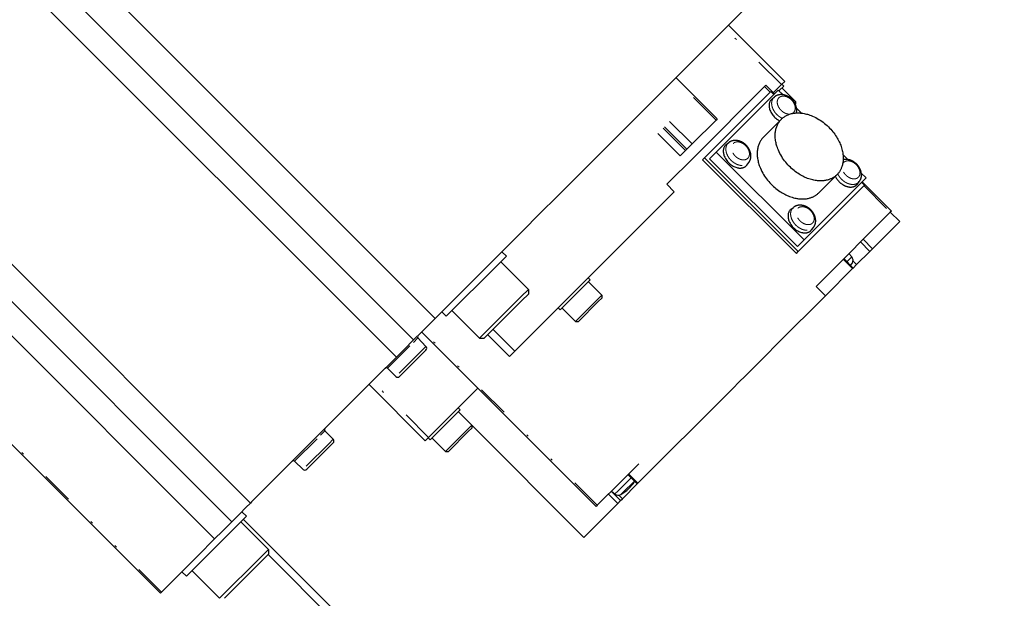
# Model space of a CAD drawing. Header units: millimetres. Extents: x 0 to 2382, y 0 to 1682.
# Tile 12 of 20: x 1684 to 1777, y 1337 to 1391. Entities that reach past the tile are written whole.
import ezdxf

# ---------------------------------------------------------------- set-up
doc = ezdxf.new("R2010")
doc.units = ezdxf.units.MM
doc.linetypes.add('DASHEDBIDOT', pattern=[12.4, 3, -3, 0.2, -3, 0.2, -3])
doc.layers.add('Layer0000', color=7, linetype='Continuous', lineweight=25)

msp = doc.modelspace()

# ---------------------------------------------------------------- linework, layer by layer
at = {"layer": 'Layer0000', "color": 7, "linetype": 'Continuous', "lineweight": 25}
for p, q in [((1656.4166749, 1430.392918), (1723.5918191, 1363.2177737)), ((1654.3900227, 1428.3662658), (1721.5651669, 1361.1911215)), ((1652.7650227, 1426.7412658), (1719.9401669, 1359.5661215)), ((1639.0223373, 1412.9985804), (1706.1974815, 1345.8234362)), ((1637.2650227, 1411.2412658), (1704.4401669, 1344.0661215)), ((1635.6400227, 1409.6162658), (1702.8151669, 1342.4411215)), ((1770.8010349, 1410.4269896), (1741.8010349, 1381.4269896)), ((1630.5223373, 1404.4985804), (1697.6974815, 1337.3234362)), ((1756.5399959, 1385.5593489), (1751.2366951, 1390.8626497)), ((1750.1686756, 1382.0164557), (1746.2795883, 1385.905543)), ((1756.5399959, 1385.5593489), (1756.2293358, 1385.2486887)), ((1754.647229, 1385.0807955), (1748.147229, 1378.5807955)), ((1755.2275591, 1384.6004654), (1748.9775591, 1378.3504654)), ((1755.9354018, 1384.7426227), (1750.0854018, 1378.8926227)), ((1754.7507824, 1385.1843489), (1754.647229, 1385.0807955)), ((1754.7507824, 1385.1843489), (1755.5639552, 1384.3711761)), ((1755.5104018, 1384.3176227), (1755.2275591, 1384.6004654)), ((1755.4578891, 1384.4772421), (1756.2293358, 1385.2486887)), ((1756.385471, 1384.2925535), (1755.9354018, 1384.7426227)), ((1756.0311125, 1384.696912), (1756.0061125, 1384.671912)), ((1756.445326, 1385.1111256), (1756.0311125, 1384.696912)), ((1756.2685493, 1385.2879023), (1756.445326, 1385.1111256)), ((1756.2685493, 1384.9343489), (1757.5413415, 1383.6615567)), ((1755.3449158, 1383.9184062), (1755.581213, 1384.1024903)), ((1757.5413415, 1383.6615567), (1757.4464098, 1383.566625)), ((1757.5413415, 1383.6615567), (1757.5413415, 1383.3932548)), ((1758.1114281, 1382.5665964), (1757.6561504, 1383.0218741)), ((1750.0651222, 1381.9129023), (1747.8151222, 1379.6629023)), ((1750.1686756, 1382.0164557), (1750.0651222, 1381.9129023)), ((1754.5306814, 1380.2973431), (1756.2306814, 1381.9973431)), ((1741.3010349, 1380.9269896), (1736.0860168, 1375.7119714)), ((1741.8010349, 1381.4269896), (1741.3010349, 1380.9269896)), ((1747.1901222, 1379.0379023), (1746.6901222, 1378.5379023)), ((1747.3151222, 1379.1629023), (1747.1901222, 1379.0379023)), ((1747.8151222, 1379.6629023), (1747.3151222, 1379.1629023)), ((1751.0299158, 1379.6034062), (1751.266213, 1379.7874903)), ((1747.647229, 1378.0807955), (1745.8184288, 1376.2519953)), ((1748.147229, 1378.5807955), (1747.647229, 1378.0807955)), ((1748.9775591, 1378.3504654), (1748.8025591, 1378.1754654)), ((1748.8025591, 1378.1754654), (1757.6413938, 1369.3366306)), ((1757.8163938, 1369.5116306), (1748.9775591, 1378.3504654)), ((1750.0854018, 1378.8926227), (1749.4604018, 1378.2676227)), ((1749.4604018, 1378.2676227), (1757.7335511, 1369.9944733)), ((1758.3585511, 1370.6194733), (1750.0854018, 1378.8926227)), ((1762.4878025, 1378.190222), (1762.0325248, 1378.6454996)), ((1752.9670031, 1377.6663189), (1753.1510872, 1377.9026161)), ((1745.8184288, 1376.2519953), (1745.4250511, 1375.8586176)), ((1758.3585511, 1370.6194733), (1764.2085511, 1376.4694733)), ((1759.7632715, 1375.0647529), (1761.4632715, 1376.7647529)), ((1764.2085511, 1376.4694733), (1763.7584819, 1376.9195425)), ((1735.8188277, 1375.4447824), (1732.7832421, 1372.4091968)), ((1736.0860168, 1375.7119714), (1735.8188277, 1375.4447824)), ((1745.4250511, 1375.8586176), (1746.1321579, 1375.1515108)), ((1757.8163938, 1369.5116306), (1764.0663938, 1375.7616306)), ((1763.3843346, 1375.8789874), (1763.5684187, 1376.1152845)), ((1764.0663938, 1375.7616306), (1763.7835511, 1376.0444733)), ((1763.8371045, 1376.0980267), (1766.594821, 1373.3403103)), ((1743.2293358, 1372.2486887), (1746.1321579, 1375.1515108)), ((1757.1322473, 1373.5010746), (1757.3685445, 1373.6851588)), ((1766.594821, 1373.3403103), (1766.4912676, 1373.2367569)), ((1732.7832421, 1372.4091968), (1732.516053, 1372.1420077)), ((1766.4912676, 1373.2367569), (1759.9912676, 1366.7367569)), ((1767.375151, 1372.3528734), (1766.4912676, 1373.2367569)), ((1732.516053, 1372.1420077), (1727.3010349, 1366.9269896)), ((1743.2293358, 1372.2486887), (1741.7293358, 1370.7486887)), ((1759.0693346, 1371.5639874), (1759.2534187, 1371.8002845)), ((1764.812651, 1369.7903734), (1767.375151, 1372.3528734)), ((1741.7293358, 1370.7486887), (1740.680687, 1369.7000399)), ((1757.7335511, 1369.9944733), (1758.3585511, 1370.6194733)), ((1740.680687, 1369.7000399), (1740.1553529, 1369.1747058)), ((1764.562651, 1369.5403734), (1764.812651, 1369.7903734)), ((1730.3037261, 1369.0811526), (1729.475299, 1368.2527255)), ((1729.879462, 1369.5054167), (1730.3037261, 1369.0811526)), ((1740.1553529, 1369.1747058), (1739.0533186, 1368.0726716)), ((1757.6413938, 1369.3366306), (1757.8163938, 1369.5116306)), ((1762.1055443, 1368.8510336), (1762.9894277, 1367.9671501)), ((1762.5885398, 1369.3340283), (1762.8618801, 1369.008274)), ((1763.312651, 1368.2903734), (1764.562651, 1369.5403734)), ((1729.475299, 1368.2527255), (1724.6468718, 1363.4242984)), ((1729.773396, 1368.5508225), (1732.3808523, 1365.9433663)), ((1739.0533186, 1368.0726716), (1738.5279845, 1367.5473375)), ((1760.375151, 1365.3528734), (1762.937651, 1367.9153734)), ((1762.937651, 1367.9153734), (1762.9894277, 1367.9671501)), ((1762.9894277, 1367.9671501), (1763.312651, 1368.2903734)), ((1727.3010349, 1366.9269896), (1726.8010349, 1366.4269896)), ((1738.5279845, 1367.5473375), (1737.4793358, 1366.4986887)), ((1738.195326, 1366.8611256), (1737.7811125, 1366.446912)), ((1738.0185493, 1367.0379023), (1738.195326, 1366.8611256)), ((1726.8010349, 1366.4269896), (1723.6953725, 1363.3213271)), ((1732.3808523, 1365.9433663), (1731.7077552, 1365.2702692)), ((1732.3808523, 1365.9433663), (1732.3808523, 1365.5014245)), ((1737.7811125, 1366.446912), (1735.3668989, 1364.0326984)), ((1737.4793358, 1366.4986887), (1735.9793358, 1364.9986887)), ((1738.0185493, 1366.6843489), (1739.2913415, 1365.4115567)), ((1759.9912676, 1366.7367569), (1759.4912676, 1366.2367569)), ((1759.4912676, 1366.2367569), (1760.375151, 1365.3528734)), ((1731.7077552, 1365.2702692), (1727.7846582, 1361.3471722)), ((1731.7724761, 1364.8930484), (1732.3808523, 1365.5014245)), ((1735.9793358, 1364.9986887), (1735.6043358, 1364.6236887)), ((1738.9289047, 1365.0491198), (1736.8164678, 1362.9366829)), ((1739.2913415, 1365.4115567), (1738.9289047, 1365.0491198)), ((1738.970326, 1364.8076984), (1739.2913415, 1365.128714)), ((1739.2913415, 1365.4115567), (1739.2913415, 1365.128714)), ((1760.375151, 1365.3528734), (1758.5463509, 1363.5240733)), ((1728.2265999, 1361.3471722), (1731.7724761, 1364.8930484)), ((1735.6043358, 1364.6236887), (1731.1043358, 1360.1236887)), ((1735.1901222, 1364.2094751), (1735.3668989, 1364.0326984)), ((1735.5436756, 1364.2094751), (1736.8164678, 1362.9366829)), ((1737.0993105, 1362.9366829), (1738.970326, 1364.8076984)), ((1723.5918191, 1363.2177737), (1722.3022994, 1361.928254)), ((1723.6953725, 1363.3213271), (1723.5918191, 1363.2177737)), ((1724.2226078, 1363.8485624), (1724.6468718, 1363.4242984)), ((1725.1772019, 1363.9546285), (1727.7846582, 1361.3471722)), ((1758.5463509, 1363.5240733), (1757.7587272, 1362.7364495)), ((1736.8164678, 1362.9366829), (1737.0993105, 1362.9366829)), ((1757.7587272, 1362.7364495), (1752.8082706, 1357.785993)), ((1722.3022994, 1361.928254), (1721.5651669, 1361.1911215)), ((1721.9611582, 1361.378683), (1722.7302489, 1360.5822663)), ((1738.7627142, 1345.5082035), (1722.3224815, 1361.9484362)), ((1727.7846582, 1361.3471722), (1728.2265999, 1361.3471722)), ((1721.5651669, 1361.1911215), (1720.6772994, 1360.303254)), ((1719.9401669, 1359.5661215), (1719.6096155, 1359.2355702)), ((1720.6772994, 1360.303254), (1719.9401669, 1359.5661215)), ((1720.2461995, 1357.7508338), (1722.3638579, 1359.8684922)), ((1722.3638579, 1359.8684922), (1722.7271907, 1360.231825)), ((1731.1043358, 1360.1236887), (1730.6043358, 1359.6236887)), ((1719.1932348, 1358.8191895), (1718.8010349, 1358.4269896)), ((1719.0993414, 1358.5168663), (1719.8957582, 1357.7477755)), ((1719.6096155, 1359.2355702), (1719.1932348, 1358.8191895)), ((1718.3010349, 1357.9269896), (1706.3010349, 1345.9269896)), ((1718.8010349, 1358.4269896), (1718.3010349, 1357.9269896)), ((1752.8082706, 1357.785993), (1752.2527902, 1357.2305125)), ((1722.6686756, 1351.6880285), (1717.3653747, 1356.9913294)), ((1727.6257824, 1356.6451353), (1723.3543358, 1352.3736887)), ((1752.2527902, 1357.2305125), (1751.6427459, 1356.6204683)), ((1751.1659106, 1356.143633), (1742.7077019, 1347.6854242)), ((1751.6427459, 1356.6204683), (1751.1659106, 1356.143633)), ((1725.7685493, 1354.7879023), (1725.945326, 1354.6111256)), ((1725.5311125, 1354.196912), (1723.1168989, 1351.7826984)), ((1725.945326, 1354.6111256), (1725.5311125, 1354.196912)), ((1725.7685493, 1354.4343489), (1727.0413415, 1353.1615567)), ((1727.0413415, 1353.1615567), (1726.6789047, 1352.7991198)), ((1727.0413415, 1353.1615567), (1727.0413415, 1352.878714)), ((1727.0413415, 1353.1498991), (1737.6067591, 1342.5844815)), ((1713.2111582, 1352.628683), (1713.9802489, 1351.8322663)), ((1722.9793358, 1351.9986887), (1722.6686756, 1351.6880285)), ((1723.3543358, 1352.3736887), (1722.9793358, 1351.9986887)), ((1726.6789047, 1352.7991198), (1724.5664678, 1350.6866829)), ((1724.8493105, 1350.6866829), (1726.720326, 1352.5576984)), ((1726.720326, 1352.5576984), (1727.0413415, 1352.878714)), ((1711.4961995, 1349.0008338), (1713.6138579, 1351.1184922)), ((1713.6138579, 1351.1184922), (1713.9771907, 1351.481825)), ((1722.9401222, 1351.9594751), (1723.1168989, 1351.7826984)), ((1723.2936756, 1351.9594751), (1724.5664678, 1350.6866829)), ((1724.5664678, 1350.6866829), (1724.8493105, 1350.6866829)), ((1710.3493414, 1349.7668663), (1711.1457582, 1348.9977755)), ((1742.775767, 1349.5212563), (1741.8739763, 1348.6194656)), ((1741.6162676, 1348.3617569), (1741.1162676, 1347.8617569)), ((1741.8739763, 1348.6194656), (1741.6162676, 1348.3617569)), ((1741.7594938, 1348.5049831), (1742.6433772, 1347.6210996)), ((1741.1162676, 1347.8617569), (1738.8662676, 1345.6117569)), ((1741.250151, 1346.2278734), (1742.6433772, 1347.6210996)), ((1742.6433772, 1347.6210996), (1742.7077019, 1347.6854242)), ((1740.2064962, 1346.9519847), (1740.5322505, 1346.6786444)), ((1706.1974815, 1345.8234362), (1705.7652706, 1345.3912253)), ((1706.3010349, 1345.9269896), (1706.1974815, 1345.8234362)), ((1740.8087555, 1345.7864779), (1737.6067591, 1342.5844815)), ((1738.8662676, 1345.6117569), (1738.7627142, 1345.5082035)), ((1740.8087555, 1345.7864779), (1741.0701539, 1346.0478763)), ((1741.0701539, 1346.0478763), (1741.250151, 1346.2278734)), ((1705.1772994, 1344.803254), (1704.4401669, 1344.0661215)), ((1705.8037261, 1344.5811526), (1704.975299, 1343.7527255)), ((1705.7652706, 1345.3912253), (1705.1772994, 1344.803254)), ((1705.379462, 1345.0054167), (1705.8037261, 1344.5811526)), ((1704.975299, 1343.7527255), (1700.1468718, 1338.9242984)), ((1704.4401669, 1344.0661215), (1703.5522994, 1343.178254)), ((1705.273396, 1344.0508225), (1707.8808523, 1341.4433663)), ((1777.2336327, 1272.5739139), (1705.51506, 1344.2924865)), ((1703.5522994, 1343.178254), (1702.8151669, 1342.4411215)), ((1702.8151669, 1342.4411215), (1701.2482037, 1340.8741583)), ((1701.2482037, 1340.8741583), (1700.9066973, 1340.532652)), ((1707.8808523, 1341.4433663), (1707.2077552, 1340.7702692)), ((1707.2724761, 1340.3930484), (1707.8808523, 1341.0014245)), ((1776.8236477, 1271.9876868), (1707.8453811, 1340.9659534)), ((1707.8808523, 1341.4433663), (1707.8808523, 1341.0014245)), ((1700.9066973, 1340.532652), (1697.8010349, 1337.4269896)), ((1707.2077552, 1340.7702692), (1703.2846582, 1336.8471722)), ((1703.7265999, 1336.8471722), (1707.2724761, 1340.3930484)), ((1699.7226078, 1339.3485624), (1700.1468718, 1338.9242984)), ((1700.6772019, 1339.4546285), (1703.2846582, 1336.8471722)), ((1697.8010349, 1337.4269896), (1697.6974815, 1337.3234362))]:
    msp.add_line(p, q, dxfattribs=at)
at = {"layer": 'Layer0000', "color": 251, "linetype": 'DASHEDBIDOT', "lineweight": 18}
for p, q in [((1697.8010349, 1337.4269896), (1630.6258907, 1404.6021338)), ((1756.2293358, 1385.2486887), (1750.9260349, 1390.5519896)), ((1750.0651222, 1381.9129023), (1746.1760349, 1385.8019896)), ((1754.647229, 1385.0807955), (1755.1775591, 1384.5504654)), ((1747.8151222, 1379.6629023), (1743.9260349, 1383.5519896)), ((1747.1901222, 1379.0379023), (1743.3010349, 1382.9269896)), ((1747.3151222, 1379.1629023), (1743.4260349, 1383.0519896)), ((1746.6901222, 1378.5379023), (1742.8010349, 1382.4269896)), ((1764.0163938, 1375.7116306), (1766.4912676, 1373.2367569)), ((1763.9287676, 1370.6742569), (1764.812651, 1369.7903734)), ((1763.6787676, 1370.4242569), (1764.562651, 1369.5403734)), ((1762.0537676, 1368.7992569), (1762.937651, 1367.9153734)), ((1762.5847841, 1368.731178), (1762.405092, 1368.5514859)), ((1762.5847841, 1368.731178), (1762.8618801, 1369.008274)), ((1762.7143247, 1368.2435135), (1762.9172507, 1368.4464396)), ((1762.9753412, 1368.6276833), (1763.312651, 1368.2903734)), ((1721.9611582, 1361.378683), (1721.5420548, 1360.9595797)), ((1738.8662676, 1345.6117569), (1722.4260349, 1362.0519896)), ((1730.6043358, 1359.6236887), (1728.5537261, 1361.6742984)), ((1731.1043358, 1360.1236887), (1729.0537261, 1362.1742984)), ((1719.0993414, 1358.5168663), (1721.5420548, 1360.9595797)), ((1722.3151474, 1360.1671647), (1722.7302489, 1360.5822663)), ((1722.3151474, 1360.1671647), (1719.8957582, 1357.7477755)), ((1722.9793358, 1351.9986887), (1717.6760349, 1357.3019896)), ((1710.3493414, 1349.7668663), (1712.7920548, 1352.2095797)), ((1713.2111582, 1352.628683), (1712.7920548, 1352.2095797)), ((1713.5651474, 1351.4171647), (1711.1457582, 1348.9977755)), ((1713.5651474, 1351.4171647), (1713.9802489, 1351.8322663)), ((1742.7077019, 1347.6854242), (1741.8238184, 1348.5693077)), ((1742.0590415, 1348.2054354), (1740.8093464, 1346.9557404)), ((1741.297011, 1346.8261998), (1742.367644, 1347.8968328)), ((1739.924872, 1346.6703614), (1740.8087555, 1345.7864779)), ((1740.1862704, 1346.9317598), (1741.0701539, 1346.0478763)), ((1740.8093464, 1346.9557404), (1740.5322505, 1346.6786444)), ((1740.9128412, 1346.5651833), (1741.250151, 1346.2278734)), ((1741.0940849, 1346.6232737), (1741.297011, 1346.8261998))]:
    msp.add_line(p, q, dxfattribs=at)
at = {"layer": 'Layer0000', "color": 7, "linetype": 'Continuous', "lineweight": 25}
for centre, radius, start, end in [((1755.7687899, 1383.3741443), 0.6898479, 127.911686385, 134.994698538), ((1751.4537899, 1379.0591443), 0.6898479, 127.911686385, 134.994698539), ((1752.4227377, 1378.0901961), 0.6898526, 315.005325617, 322.088289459), ((1762.8400692, 1376.3028646), 0.6898526, 315.005325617, 322.08828946), ((1757.5561214, 1372.9568128), 0.6898479, 127.911686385, 134.994698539), ((1758.5250692, 1371.9878646), 0.6898526, 315.005325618, 322.088289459), ((1762.4788579, 1368.6868802), 0.5, 331.255089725, 39.999994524), ((1759.8485006, 1370.1295239), 3.5, 326.40235545, 331.257274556), ((1722.0690592, 1361.4828818), 0.15, 135.002621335, 224), ((1722.550414, 1360.4086017), 0.25, 314.999999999, 43.999997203), ((1718.9951427, 1358.4089653), 0.15, 45.999999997, 134.999062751), ((1720.0694228, 1357.9276105), 0.25, 226.000006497, 315.001659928), ((1713.3190592, 1352.7328818), 0.15, 135.002621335, 224), ((1713.800414, 1351.6586017), 0.25, 314.999999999, 43.999997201), ((1710.2451427, 1349.6589653), 0.15, 45.999999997, 134.999062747), ((1711.3194228, 1349.1776105), 0.25, 226.000006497, 315.001659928), ((1739.4110006, 1349.6920239), 3.5, 298.742732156, 328.570922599), ((1740.8536443, 1347.0616666), 0.5, 230.00000032, 298.74186611)]:
    msp.add_arc(centre, radius, start, end, dxfattribs=at)
at = {"layer": 'Layer0000', "color": 251, "linetype": 'DASHEDBIDOT', "lineweight": 18}
for centre, radius, start, end in [((1755.9936621, 1383.572899), 0.6712535, 127.911685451, 134.994698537), ((1751.6786621, 1379.257899), 0.6712535, 127.91168545, 134.994698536), ((1752.6214925, 1378.3150682), 0.671258, 315.005325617, 322.088289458), ((1762.4486798, 1377.5557002), 0.5023192, 135.104947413, 154.238525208), ((1763.038824, 1376.5277367), 0.671258, 315.005325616, 322.088289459), ((1757.7809936, 1373.1555675), 0.6712535, 127.91168545, 134.994698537), ((1758.723824, 1372.2127367), 0.671258, 315.005325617, 322.088289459)]:
    msp.add_arc(centre, radius, start, end, dxfattribs=at)
at = {"layer": 'Layer0000', "color": 7, "linetype": 'Continuous', "lineweight": 25}
msp.add_rational_spline([(1755.2810389, 1383.8619856), (1754.1685583, 1382.749505), (1756.073283, 1381.8399447)], [1, 0.516998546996, 0.967158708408], degree=2, dxfattribs=at)
at = {"layer": 'Layer0000', "color": 251, "linetype": 'DASHEDBIDOT', "lineweight": 18}
for points, weights in [([(1755.5190581, 1384.0475908), (1754.4162817, 1382.9448144), (1756.3089075, 1382.0711501)], [1, 0.512361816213, 0.975887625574]), ([(1755.9905049, 1384.0125739), (1756.4804118, 1384.5024807), (1757.1732447, 1383.8096478)], [1, 0.633974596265, 0.803847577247]), ([(1751.6755049, 1379.6975739), (1752.1654118, 1380.1874807), (1752.8582447, 1379.4946478)], [1, 0.633974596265, 0.803847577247]), ([(1762.0928365, 1377.9102423), (1762.5827433, 1378.4001492), (1763.2755762, 1377.7073163)], [1, 0.633974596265, 0.803847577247]), ([(1757.7778365, 1373.5952423), (1758.2677433, 1374.0851492), (1758.9605762, 1373.3923163)], [1, 0.633974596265, 0.803847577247])]:
    msp.add_rational_spline(points, weights, degree=2, dxfattribs=at)
at = {"layer": 'Layer0000', "color": 7, "linetype": 'Continuous', "lineweight": 25}
for points, knots in [([(1757.2168075, 1383.8532106), (1757.0880179, 1383.9818509), (1756.8179405, 1384.1547202), (1756.4954074, 1384.2866613), (1756.0440695, 1384.3239147), (1755.6893046, 1384.1863179), (1755.581213, 1384.1024903)], [0, 0, 0, 0.18955562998, 0.34002155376, 0.56606516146, 0.84325223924, 0.99999998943, 0.99999998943, 0.99999998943]), ([(1757.6406169, 1382.581929), (1757.6813778, 1382.7517928), (1757.650237, 1383.1319068), (1757.512533, 1383.4684833), (1757.3338311, 1383.7361442), (1757.2168075, 1383.8532106)], [0.23455357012, 0.23455357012, 0.23455357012, 0.43392455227, 0.65996280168, 0.82693164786, 1, 1, 1]), ([(1752.9018075, 1379.5382106), (1752.7730179, 1379.6668509), (1752.5029405, 1379.8397202), (1752.1804074, 1379.9716613), (1751.7290695, 1380.0089147), (1751.3743046, 1379.8713179), (1751.266213, 1379.7874903)], [0, 0, 0, 0.18955562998, 0.34002155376, 0.56606516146, 0.84325223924, 0.99999998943, 0.99999998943, 0.99999998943]), ([(1753.1510873, 1377.9026162), (1753.2349149, 1378.0107078), (1753.3725108, 1378.3654738), (1753.335263, 1378.8168036), (1753.197533, 1379.1534833), (1753.0188311, 1379.4211442), (1752.9018075, 1379.5382106)], [0.00000010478, 0.00000010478, 0.00000010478, 0.15674404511, 0.43392455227, 0.65996280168, 0.82693164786, 1, 1, 1]), ([(1763.319139, 1377.7508791), (1763.1903494, 1377.8795194), (1762.9202721, 1378.0523887), (1762.5978421, 1378.1843038), (1762.2177212, 1378.2154494), (1762.0478574, 1378.1746884)], [0, 0, 0, 0.18955562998, 0.34002155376, 0.56606516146, 0.76544086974, 0.76544086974, 0.76544086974]), ([(1763.5684189, 1376.1152847), (1763.6522464, 1376.2233763), (1763.7898423, 1376.5781422), (1763.7525945, 1377.0294721), (1763.6148646, 1377.3661518), (1763.4361626, 1377.6338127), (1763.319139, 1377.7508791)], [0.00000010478, 0.00000010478, 0.00000010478, 0.15674404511, 0.43392455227, 0.65996280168, 0.82693164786, 1, 1, 1]), ([(1759.004139, 1373.4358791), (1758.8753494, 1373.5645194), (1758.6052721, 1373.7373887), (1758.2827389, 1373.8693298), (1757.831401, 1373.9065831), (1757.4766361, 1373.7689864), (1757.3685445, 1373.6851588)], [0, 0, 0, 0.18955562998, 0.34002155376, 0.56606516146, 0.84325223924, 0.99999998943, 0.99999998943, 0.99999998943]), ([(1759.2534189, 1371.8002847), (1759.3372464, 1371.9083763), (1759.4748423, 1372.2631422), (1759.4375945, 1372.7144721), (1759.2998646, 1373.0511518), (1759.1211626, 1373.3188127), (1759.004139, 1373.4358791)], [0.00000010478, 0.00000010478, 0.00000010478, 0.15674404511, 0.43392455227, 0.65996280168, 0.82693164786, 1, 1, 1])]:
    msp.add_open_spline(points, degree=2, knots=knots, dxfattribs=at)
at = {"layer": 'Layer0000', "color": 251, "linetype": 'DASHEDBIDOT', "lineweight": 18}
for points, weights, knots in [([(1757.0251839, 1382.4735704), (1756.8241752, 1382.4571571), (1756.6054825, 1382.5490527), (1755.1419614, 1383.1640303), (1755.9905049, 1384.0125739)], [0.807597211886, 0.869997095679, 1, 0.5, 1], [0.57999806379, 0.57999806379, 0.57999806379, 0.66666666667, 0.66666666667, 1, 1, 1]), ([(1757.1732447, 1383.8096478), (1757.3588887, 1383.6240038), (1757.4540261, 1383.3975963), (1757.7203349, 1382.7638356), (1757.2399494, 1382.530357)], [0.803847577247, 0.866025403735, 1, 0.697818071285, 0.760891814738], [0.24401693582, 0.24401693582, 0.24401693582, 0.33333333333, 0.33333333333, 0.53478795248, 0.53478795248, 0.53478795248]), ([(1751.2040581, 1379.7325908), (1750.0453701, 1378.5739028), (1752.0438113, 1377.7341496), (1752.7099584, 1377.4542319), (1753.0961877, 1377.8404612)], [1, 0.5, 1, 0.75, 0.75], [0, 0, 0, 0.33333333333, 0.33333333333, 0.5, 0.5, 0.5]), ([(1752.8582447, 1379.4946478), (1753.0438887, 1379.3090038), (1753.1390261, 1379.0825963), (1753.7540037, 1377.6190751), (1752.2904825, 1378.2340527), (1750.8269614, 1378.8490303), (1751.6755049, 1379.6975739)], [0.803847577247, 0.866025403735, 1, 0.5, 1, 0.5, 1], [0.24401693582, 0.24401693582, 0.24401693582, 0.33333333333, 0.33333333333, 0.66666666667, 0.66666666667, 1, 1, 1]), ([(1763.2755762, 1377.7073163), (1763.4612202, 1377.5216723), (1763.5563576, 1377.2952647), (1764.1713352, 1375.8317436), (1762.7078141, 1376.4467212), (1761.8771566, 1376.7957669), (1761.9394988, 1377.5592555)], [0.803847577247, 0.866025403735, 1, 0.5, 1, 0.637928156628, 0.800240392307], [0.24401693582, 0.24401693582, 0.24401693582, 0.33333333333, 0.33333333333, 0.66666666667, 0.66666666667, 0.90804789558, 0.90804789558, 0.90804789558]), ([(1761.5370785, 1376.8429791), (1761.8279349, 1376.2128946), (1762.4611428, 1375.9468181), (1763.1272899, 1375.6669003), (1763.5135192, 1376.0531297)], [0.750352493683, 0.759387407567, 1, 0.75, 0.75], [0.17292493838, 0.17292493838, 0.17292493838, 0.33333333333, 0.33333333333, 0.5, 0.5, 0.5]), ([(1757.3063896, 1373.6302593), (1756.1477016, 1372.4715713), (1758.1461428, 1371.6318181), (1758.8122899, 1371.3519003), (1759.1985192, 1371.7381297)], [1, 0.5, 1, 0.75, 0.75], [0, 0, 0, 0.33333333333, 0.33333333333, 0.5, 0.5, 0.5]), ([(1758.9605762, 1373.3923163), (1759.1462202, 1373.2066723), (1759.2413576, 1372.9802647), (1759.8563352, 1371.5167436), (1758.3928141, 1372.1317212), (1756.9292929, 1372.7466988), (1757.7778365, 1373.5952423)], [0.803847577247, 0.866025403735, 1, 0.5, 1, 0.5, 1], [0.24401693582, 0.24401693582, 0.24401693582, 0.33333333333, 0.33333333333, 0.66666666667, 0.66666666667, 1, 1, 1])]:
    msp.add_rational_spline(points, weights, degree=2, knots=knots, dxfattribs=at)
at = {"layer": 'Layer0000', "color": 7, "linetype": 'Continuous', "lineweight": 25}
for points, weights, knots in [([(1761.4632715, 1376.7647529), (1760.3951735, 1375.6966549), (1758.552977, 1376.4707535), (1753.0263874, 1378.7930491), (1756.2306814, 1381.9973431)], [0.75, 0.75, 1, 0.5, 1], [0.5, 0.5, 0.5, 0.66666666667, 0.66666666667, 1, 1, 1]), ([(1756.2306814, 1381.9973431), (1759.4349753, 1385.2016371), (1761.757271, 1379.6750475), (1762.5313695, 1377.8328509), (1761.4632715, 1376.7647529)], [1, 0.5, 1, 0.75, 0.75], [0, 0, 0, 0.33333333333, 0.33333333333, 0.5, 0.5, 0.5]), ([(1754.5306814, 1380.2973431), (1751.3263874, 1377.0930491), (1756.852977, 1374.7707535), (1758.6951735, 1373.9966549), (1759.7632715, 1375.0647529)], [1, 0.5, 1, 0.75, 0.75], [0, 0, 0, 0.33333333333, 0.33333333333, 0.5, 0.5, 0.5]), ([(1750.9660389, 1379.5469856), (1749.7752539, 1378.3562007), (1751.8290541, 1377.4931854), (1752.5136542, 1377.2055136), (1752.9105825, 1377.602442)], [1, 0.5, 1, 0.75, 0.75], [0, 0, 0, 0.33333333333, 0.33333333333, 0.5, 0.5, 0.5]), ([(1761.3058732, 1376.6073546), (1761.6083344, 1375.9739656), (1762.2463857, 1375.7058539), (1762.9309857, 1375.4181821), (1763.327914, 1375.8151104)], [0.750672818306, 0.762969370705, 1, 0.75, 0.75], [0.1753129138, 0.1753129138, 0.1753129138, 0.33333333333, 0.33333333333, 0.5, 0.5, 0.5]), ([(1757.0683704, 1373.4446541), (1755.8775855, 1372.2538692), (1757.9313857, 1371.3908539), (1758.6159857, 1371.1031821), (1759.012914, 1371.5001104)], [1, 0.5, 1, 0.75, 0.75], [0, 0, 0, 0.33333333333, 0.33333333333, 0.5, 0.5, 0.5])]:
    msp.add_rational_spline(points, weights, degree=2, knots=knots, dxfattribs=at)

doc.saveas('drawing.dxf')
